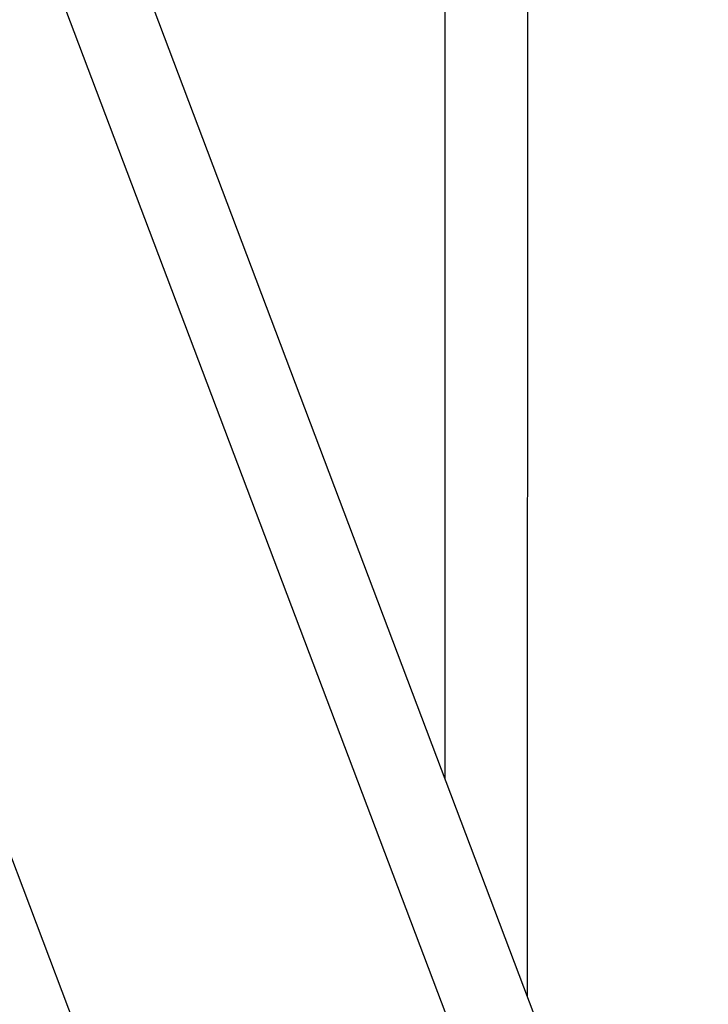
# Model space of a CAD drawing. Header units: millimetres. Extents: x 0 to 2550, y 0 to 1188.
# Tile 118 of 218: x 510 to 526, y 292 to 314. Entities that reach past the tile are written whole.
import ezdxf

# ---------------------------------------------------------------- set-up
doc = ezdxf.new("R2010")
doc.units = ezdxf.units.MM
doc.header["$LTSCALE"] = 46.255
for name, color, linetype in [('A2300202#AF1_ABL113', 7, 'CONTINUOUS'), ('A2300202#AF3_ABL200', 7, 'CONTINUOUS'), ('A2300202#AF4_ABL117', 7, 'CONTINUOUS'), ('M2300301_PBL206', 7, 'CONTINUOUS'), ('M2300301_PBL212', 7, 'CONTINUOUS'), ('M2300301_PBL213', 7, 'CONTINUOUS')]:
    doc.layers.add(name, color=color, linetype=linetype)

# ---------------------------------------------------------------- blocks, each defined once
blk = doc.blocks.new('M2300301_PBL206', base_point=(501.802, 313.292))
at = {"layer": 'M2300301_PBL206', "color": 7}
blk.add_line((515.111, 280.812), (490.24, 346.592), dxfattribs=at)
blk = doc.blocks.new('A2300202#AF1_ABL113', base_point=(502.215, 314.349))
at = {"layer": 'M2300301_PBL206'}
blk.add_blockref('M2300301_PBL206', (501.802, 313.292), dxfattribs=at)
blk = doc.blocks.new('M2300301_PBL212', base_point=(512.503, 313.293))
at = {"layer": 'M2300301_PBL212', "color": 7}
for p, q in [((525.811, 280.812), (500.942, 346.593)), ((524.028, 280.138), (499.149, 345.944))]:
    blk.add_line(p, q, dxfattribs=at)
blk = doc.blocks.new('A2300202#AF4_ABL117', base_point=(511.955, 313.392))
at = {"layer": 'M2300301_PBL212'}
blk.add_blockref('M2300301_PBL212', (512.503, 313.293), dxfattribs=at)
blk = doc.blocks.new('M2300301_PBL213', base_point=(520.689, 310.161))
at = {"layer": 'M2300301_PBL213', "color": 7}
for p, q in [((519.733, 296.888), (519.742, 339.539)), ((521.638, 291.849), (521.648, 339.539))]:
    blk.add_line(p, q, dxfattribs=at)
blk = doc.blocks.new('A2300202#AF3_ABL200', base_point=(520.69, 308.828))
at = {"layer": 'M2300301_PBL213'}
blk.add_blockref('M2300301_PBL213', (520.689, 310.161), dxfattribs=at)

msp = doc.modelspace()

# ---------------------------------------------------------------- block references
at = {"layer": 'A2300202#AF1_ABL113'}
msp.add_blockref('A2300202#AF1_ABL113', (502.2149, 314.3492), dxfattribs=at)
at = {"layer": 'A2300202#AF3_ABL200'}
msp.add_blockref('A2300202#AF3_ABL200', (520.6901, 308.8281), dxfattribs=at)
at = {"layer": 'A2300202#AF4_ABL117'}
msp.add_blockref('A2300202#AF4_ABL117', (511.9553, 313.3922), dxfattribs=at)

doc.saveas('drawing.dxf')
